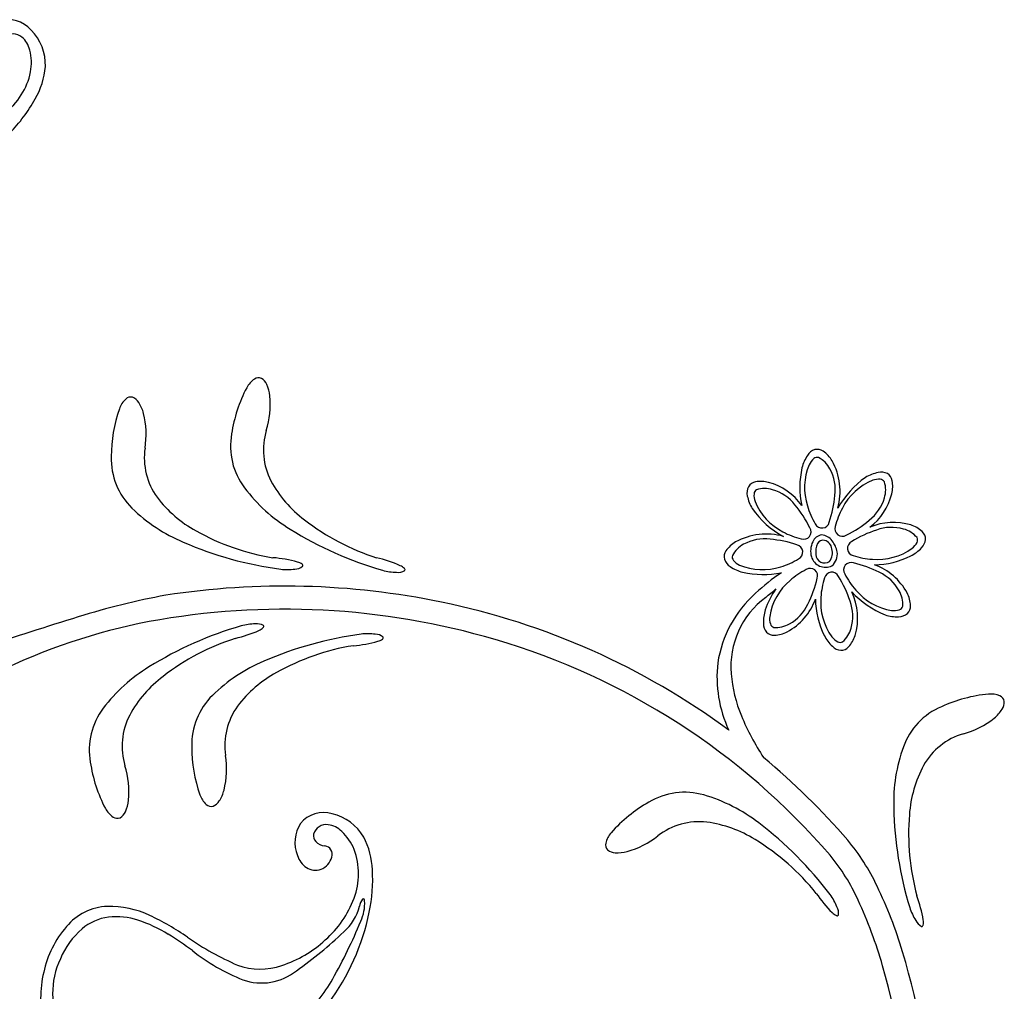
# Model space of a CAD drawing. Extents: x -4 to 4, y -4.07 to 4.07.
# Tile 35 of 40: x 0.54 to 1.52, y 3.06 to 4.03. Entities that reach past the tile are written whole.
import ezdxf

# ---------------------------------------------------------------- set-up
doc = ezdxf.new("R2010")
doc.units = 0

msp = doc.modelspace()

# ---------------------------------------------------------------- linework, layer by layer
at = {"color": 7, "linetype": 'CONTINUOUS'}
for centre, radius, start, end in [((0.530668, 3.997442), 0.029786, 40.787757, 107.652642), ((0.530668, 3.997442), 0.029786, 40.787757, 107.652642), ((0.518998, 3.982543), 0.048493, 357.790631, 405.113179), ((0.518998, 3.982543), 0.048493, 357.790631, 405.113179), ((0.535728, 3.999859), 0.013183, 49.722999, 131.929096), ((0.535728, 3.999859), 0.013183, 49.722999, 131.929096), ((0.529365, 3.992318), 0.023051, 11.910153, 49.775348), ((0.529365, 3.992318), 0.023051, 11.910153, 49.775348), ((0.506261, 3.984487), 0.047362, 348.904034, 375.413499), ((0.506261, 3.984487), 0.047362, 348.904034, 375.413499), ((0.489804, 3.987559), 0.077956, 329.976177, 354.932737), ((0.489804, 3.987559), 0.077956, 329.976177, 354.932737), ((0.486178, 3.988896), 0.06792, 306.82203, 348.514845), ((0.486178, 3.988896), 0.06792, 306.82203, 348.514845), ((0.417165, 4.026661), 0.160432, 315.776572, 330.865691), ((0.417165, 4.026661), 0.160432, 315.776572, 330.865691), ((0.788931, 3.650315), 0.024644, 124.481007, 151.576879), ((0.788931, 3.650315), 0.024644, 124.481007, 151.576879), ((0.779043, 3.664723), 0.007168, 66.60701, 124.532337), ((0.779043, 3.664723), 0.007168, 66.60701, 124.532337), ((0.776079, 3.660708), 0.012083, 22.367836, 61.259766), ((0.776079, 3.660708), 0.012083, 22.367836, 61.259766), ((0.753766, 3.650141), 0.036761, 5.835065, 24.364149), ((0.753766, 3.650141), 0.036761, 5.835065, 24.364149), ((0.896947, 3.594431), 0.146256, 152.464656, 171.444263), ((0.896947, 3.594431), 0.146256, 152.464656, 171.444263), ((0.664039, 3.632829), 0.024643, 132.971339, 160.067211), ((0.664039, 3.632829), 0.024643, 132.971339, 160.067211), ((0.652133, 3.64562), 0.007169, 75.102511, 133.027623), ((0.652133, 3.64562), 0.007169, 75.102511, 133.027623), ((0.649794, 3.641211), 0.012083, 30.858156, 69.750086), ((0.649794, 3.641211), 0.012083, 30.858156, 69.750086), ((0.629286, 3.627465), 0.036762, 14.327418, 32.856503), ((0.629286, 3.627465), 0.036762, 14.327418, 32.856503), ((0.704203, 3.645689), 0.086522, 342.509619, 365.431182), ((0.704203, 3.645689), 0.086522, 342.509619, 365.431182), ((0.779121, 3.593511), 0.146253, 160.956704, 179.93654), ((0.779121, 3.593511), 0.146253, 160.956704, 179.93654), ((0.580924, 3.615744), 0.086522, 351.001063, 373.922626), ((0.580924, 3.615744), 0.086522, 351.001063, 373.922626), ((0.819478, 3.603985), 0.068259, 169.69984, 217.214241), ((0.819478, 3.603985), 0.068259, 169.69984, 217.214241), ((0.850247, 3.600304), 0.066413, 163.032709, 207.568373), ((0.850247, 3.600304), 0.066413, 163.032709, 207.568373), ((0.732068, 3.592422), 0.066413, 171.524485, 216.060149), ((0.732068, 3.592422), 0.066413, 171.524485, 216.060149), ((1.335552, 3.587515), 0.01381, 108.658654, 147.81103), ((1.335552, 3.587515), 0.01381, 108.658654, 147.81103), ((1.33362, 3.590611), 0.010293, 55.03246, 103.976365), ((1.33362, 3.590611), 0.010293, 55.03246, 103.976365), ((1.322357, 3.574364), 0.030062, 30.227429, 55.187612), ((1.322357, 3.574364), 0.030062, 30.227429, 55.187612), ((0.701094, 3.591518), 0.06826, 178.19144, 225.705621), ((0.701094, 3.591518), 0.06826, 178.19144, 225.705621), ((1.35746, 3.572574), 0.040322, 146.426369, 165.633345), ((1.35746, 3.572574), 0.040322, 146.426369, 165.633345), ((1.293225, 3.559011), 0.062977, 344.882407, 388.953003), ((1.293225, 3.559011), 0.062977, 344.882407, 388.953003), ((1.400991, 3.563158), 0.084845, 166.768365, 192.283944), ((1.400991, 3.563158), 0.084845, 166.768365, 192.283944), ((1.401944, 3.538374), 0.04032, 101.426365, 120.633797), ((1.401944, 3.538374), 0.04032, 101.426365, 120.633797), ((1.397018, 3.56443), 0.013809, 63.657866, 102.81091), ((1.397018, 3.56443), 0.013809, 63.657866, 102.81091), ((1.397841, 3.567984), 0.010294, 10.03519, 58.97625), ((1.397841, 3.567984), 0.010294, 10.03519, 58.97625), ((0.896346, 3.626529), 0.11943, 208.485907, 233.102245), ((0.896346, 3.626529), 0.11943, 208.485907, 233.102245), ((1.274036, 3.5585), 0.010293, 100.035347, 148.978377), ((1.274036, 3.5585), 0.010293, 100.035347, 148.978377), ((1.27756, 3.539045), 0.030064, 75.22963, 100.189361), ((1.27756, 3.539045), 0.030064, 75.22963, 100.189361), ((1.269999, 3.511393), 0.058731, 35.032721, 74.974043), ((1.269999, 3.511393), 0.058731, 35.032721, 74.974043), ((1.437936, 3.494754), 0.096589, 125.82668, 150.315463), ((1.437936, 3.494754), 0.096589, 125.82668, 150.315463), ((1.378388, 3.564459), 0.030063, 345.231186, 370.190238), ((1.378388, 3.564459), 0.030063, 345.231186, 370.190238), ((0.894218, 3.659994), 0.161656, 217.002427, 238.811202), ((0.894218, 3.659994), 0.161656, 217.002427, 238.811202), ((1.277591, 3.557677), 0.01381, 153.658864, 192.810349), ((1.277591, 3.557677), 0.01381, 153.658864, 192.810349), ((0.773789, 3.625167), 0.11943, 216.977943, 241.594281), ((0.773789, 3.625167), 0.11943, 216.977943, 241.594281), ((1.303647, 3.562603), 0.040322, 191.427393, 210.633686), ((1.303647, 3.562603), 0.040322, 191.427393, 210.633686), ((1.348892, 3.571302), 0.060336, 307.736246, 346.087596), ((1.348892, 3.571302), 0.060336, 307.736246, 346.087596), ((0.766743, 3.657949), 0.161655, 225.493667, 247.302668), ((0.766743, 3.657949), 0.161655, 225.493667, 247.302668), ((1.341439, 3.592662), 0.088404, 214.919626, 242.095496), ((1.341439, 3.592662), 0.088404, 214.919626, 242.095496), ((0.9666, 3.713719), 0.231368, 232.152597, 252.279352), ((0.9666, 3.713719), 0.231368, 232.152597, 252.279352), ((1.40917, 3.469393), 0.05901, 73.075297, 113.310201), ((1.40917, 3.469393), 0.05901, 73.075297, 113.310201), ((0.830403, 3.721787), 0.231381, 240.644767, 260.770385), ((0.830403, 3.721787), 0.231381, 240.644767, 260.770385), ((1.003389, 3.831377), 0.364833, 238.082521, 253.882308), ((1.003389, 3.831377), 0.364833, 238.082521, 253.882308), ((1.417436, 3.497135), 0.030063, 47.795323, 72.75528), ((1.417436, 3.497135), 0.030063, 47.795323, 72.75528), ((1.430738, 3.511761), 0.010294, 359.006995, 407.949149), ((1.430738, 3.511761), 0.010294, 359.006995, 407.949149), ((0.849408, 3.843569), 0.364827, 246.57423, 262.374245), ((0.849408, 3.843569), 0.364827, 246.57423, 262.374245), ((1.267657, 3.483015), 0.030063, 120.229486, 145.189443), ((1.267657, 3.483015), 0.030063, 120.229486, 145.189443), ((1.28309, 3.45351), 0.063344, 74.454682, 118.854858), ((1.28309, 3.45351), 0.063344, 74.454682, 118.854858), ((1.348075, 3.500025), 0.021128, 154.589886, 195.809897), ((1.348075, 3.500025), 0.021128, 154.589886, 195.809897), ((1.33948, 3.504765), 0.011346, 97.435744, 157.586427), ((1.33948, 3.504765), 0.011346, 97.435744, 157.586427), ((1.339417, 3.504317), 0.006417, 76.981427, 151.213978), ((1.339417, 3.504317), 0.006417, 76.981427, 151.213978), ((1.337063, 3.502617), 0.013432, 33.788558, 85.951244), ((1.337063, 3.502617), 0.013432, 33.788558, 85.951244), ((1.337989, 3.50086), 0.010125, 7.756306, 73.514458), ((1.337989, 3.50086), 0.010125, 7.756306, 73.514458), ((1.330734, 3.495236), 0.022947, 9.940918, 40.331125), ((1.330734, 3.495236), 0.022947, 9.940918, 40.331125), ((1.427286, 3.512948), 0.013811, 315.175326, 354.326144), ((1.427286, 3.512948), 0.013811, 315.175326, 354.326144), ((1.251409, 3.494278), 0.010293, 145.035645, 193.977143), ((1.251409, 3.494278), 0.010293, 145.035645, 193.977143), ((1.353402, 3.498796), 0.021417, 156.291806, 186.021543), ((1.353402, 3.498796), 0.021417, 156.291806, 186.021543), ((1.334569, 3.498146), 0.014058, 323.117524, 376.872), ((1.334569, 3.498146), 0.014058, 323.117524, 376.872), ((1.338212, 3.497009), 0.015281, 310.28808, 368.232098), ((1.338212, 3.497009), 0.015281, 310.28808, 368.232098), ((1.407804, 3.530939), 0.040324, 297.352721, 316.558787), ((1.407804, 3.530939), 0.040324, 297.352721, 316.558787), ((0.782539, 3.361965), 0.131876, 74.540078, 85.32343), ((0.782539, 3.361965), 0.131876, 74.540078, 85.32343), ((0.814149, 3.475885), 0.013652, 53.596714, 74.953674), ((0.814149, 3.475885), 0.013652, 53.596714, 74.953674), ((0.866133, 3.364921), 0.131876, 66.048141, 76.831493), ((0.866133, 3.364921), 0.131876, 66.048141, 76.831493), ((1.254504, 3.496209), 0.01381, 198.655934, 237.808533), ((1.254504, 3.496209), 0.01381, 198.655934, 237.808533), ((1.341756, 3.498564), 0.014653, 197.044835, 295.628979), ((1.341756, 3.498564), 0.014653, 197.044835, 295.628979), ((1.340865, 3.496951), 0.008771, 182.627383, 304.342857), ((1.340865, 3.496951), 0.008771, 182.627383, 304.342857), ((1.388847, 3.571043), 0.084669, 270.967793, 296.276917), ((1.388847, 3.571043), 0.084669, 270.967793, 296.276917), ((0.807572, 3.540886), 0.059283, 263.630117, 277.263928), ((0.807572, 3.540886), 0.059283, 263.630117, 277.263928), ((0.814898, 3.494632), 0.012554, 270.772898, 308.962681), ((0.814898, 3.494632), 0.012554, 270.772898, 308.962681), ((0.821536, 3.485605), 0.001456, 329.678796, 420.591696), ((0.821536, 3.485605), 0.001456, 329.678796, 420.591696), ((0.917313, 3.538183), 0.059281, 255.137053, 268.771322), ((0.917313, 3.538183), 0.059281, 255.137053, 268.771322), ((0.917728, 3.491355), 0.012554, 262.280408, 300.469968), ((0.917728, 3.491355), 0.012554, 262.280408, 300.469968), ((0.91422, 3.472925), 0.013651, 45.107504, 66.464464), ((0.91422, 3.472925), 0.013651, 45.107504, 66.464464), ((0.92296, 3.481447), 0.001456, 321.183797, 412.098452), ((0.92296, 3.481447), 0.001456, 321.183797, 412.098452), ((1.269445, 3.518115), 0.04032, 236.425509, 255.633168), ((1.269445, 3.518115), 0.04032, 236.425509, 255.633168), ((1.28, 3.566859), 0.090178, 256.821055, 281.443736), ((1.28, 3.566859), 0.090178, 256.821055, 281.443736), ((1.369655, 3.429684), 0.060336, 28.392628, 70.013836), ((1.369655, 3.429684), 0.060336, 28.392628, 70.013836), ((1.42498, 3.291843), 0.225793, 124.253183, 132.565446), ((1.42498, 3.291843), 0.225793, 124.253183, 132.565446), ((0.804808, 2.693849), 0.771337, 78.349321, 98.782148), ((0.804808, 2.693849), 0.771337, 78.349321, 98.782148), ((1.351819, 3.419226), 0.073338, 143.946801, 162.276872), ((1.351819, 3.419226), 0.073338, 143.946801, 162.276872), ((0.39988, 4.537548), 1.397422, 309.16361, 309.701043), ((0.39988, 4.537548), 1.397422, 309.16361, 309.701043), ((1.312904, 3.433465), 0.060747, 343.488682, 385.510828), ((1.434488, 3.52076), 0.090521, 222.480558, 248.285377), ((1.434488, 3.52076), 0.090521, 222.480558, 248.285377), ((1.312904, 3.433465), 0.060747, 343.488682, 385.510828), ((0.814943, 2.754455), 0.71325, 100.330281, 107.528618), ((0.814943, 2.754455), 0.71325, 100.330281, 107.528618), ((1.351188, 3.370669), 0.117827, 132.065689, 171.082735), ((1.351188, 3.370669), 0.117827, 132.065689, 171.082735), ((1.333846, 3.385083), 0.08605, 126.714435, 184.538126), ((1.333846, 3.385083), 0.08605, 126.714435, 184.538126), ((1.274982, 3.472894), 0.060338, 298.392958, 340.014388), ((1.274982, 3.472894), 0.060338, 298.392958, 340.014388), ((1.416328, 3.453698), 0.084653, 180.9652, 206.279757), ((1.416328, 3.453698), 0.084653, 180.9652, 206.279757), ((1.396127, 3.444373), 0.030066, 2.79601, 27.754835), ((1.396127, 3.444373), 0.030066, 2.79601, 27.754835), ((0.804896, 2.703029), 0.739275, 73.583689, 100.474788), ((0.804896, 2.703029), 0.739275, 73.583689, 100.474788), ((0.813689, 2.736087), 0.728176, 53.614394, 78.362575), ((0.813689, 2.736087), 0.728176, 53.614394, 78.362575), ((1.320385, 3.429327), 0.040321, 162.351579, 181.558783), ((1.320385, 3.429327), 0.040321, 162.351579, 181.558783), ((1.415877, 3.44531), 0.010293, 314.007485, 362.949639), ((1.415877, 3.44531), 0.010293, 314.007485, 362.949639), ((1.580776, 0.223745), 3.357257, 106.983658, 108.666519), ((1.580776, 0.223745), 3.357257, 106.983658, 108.666519), ((1.413222, 3.475087), 0.040322, 252.351806, 271.558555), ((1.413222, 3.475087), 0.040322, 252.351806, 271.558555), ((1.414276, 3.448589), 0.01381, 270.173855, 309.326453), ((1.414276, 3.448589), 0.01381, 270.173855, 309.326453), ((0.782997, 2.842862), 0.597804, 100.847496, 116.274077), ((0.782997, 2.842862), 0.597804, 100.847496, 116.274077), ((0.863047, 3.075256), 0.364813, 106.099363, 121.900063), ((0.863047, 3.075256), 0.364813, 106.099363, 121.900063), ((0.725946, 3.541733), 0.131872, 283.150512, 293.934321), ((0.725946, 3.541733), 0.131872, 283.150512, 293.934321), ((0.777073, 3.368467), 0.059274, 91.212911, 104.849006), ((0.777073, 3.368467), 0.059274, 91.212911, 104.849006), ((0.777501, 3.415288), 0.012554, 59.511981, 97.703992), ((0.777501, 3.415288), 0.012554, 59.511981, 97.703992), ((0.773997, 3.433718), 0.013652, 293.521377, 314.878337), ((0.773997, 3.433718), 0.013652, 293.521377, 314.878337), ((0.782736, 3.425194), 0.001456, 307.87833, 398.79006), ((0.782736, 3.425194), 0.001456, 307.87833, 398.79006), ((1.293889, 3.428273), 0.013811, 180.17542, 219.327128), ((1.293889, 3.428273), 0.013811, 180.17542, 219.327128), ((0.826309, 3.192901), 0.231376, 107.70387, 127.829944), ((0.826309, 3.192901), 0.231376, 107.70387, 127.829944), ((0.929421, 3.055965), 0.364831, 97.657425, 113.45744), ((0.929421, 3.055965), 0.364831, 97.657425, 113.45744), ((0.88742, 3.358635), 0.059278, 82.769593, 96.404774), ((0.88742, 3.358635), 0.059278, 82.769593, 96.404774), ((0.894718, 3.404889), 0.012554, 51.067426, 89.259214), ((0.894718, 3.404889), 0.012554, 51.067426, 89.259214), ((0.893958, 3.423634), 0.013652, 285.07671, 306.43367), ((0.893958, 3.423634), 0.013652, 285.07671, 306.43367), ((0.90135, 3.413919), 0.001456, 299.435527, 390.346282), ((0.90135, 3.413919), 0.001456, 299.435527, 390.346282), ((0.816183, 2.739725), 0.700885, 40.846881, 73.621015), ((0.816183, 2.739725), 0.700885, 40.846881, 73.621015), ((1.29061, 3.426671), 0.010293, 224.007704, 272.94942), ((1.29061, 3.426671), 0.010293, 224.007704, 272.94942), ((1.289673, 3.446419), 0.030064, 272.795792, 297.75575), ((1.289673, 3.446419), 0.030064, 272.795792, 297.75575), ((1.376239, 3.434743), 0.040322, 207.350591, 226.557339), ((1.376239, 3.434743), 0.040322, 207.350591, 226.557339), ((1.342433, 3.425112), 0.030064, 317.797354, 342.756858), ((1.342433, 3.425112), 0.030064, 317.797354, 342.756858), ((0.910347, 3.177745), 0.231377, 99.26125, 119.387323), ((0.910347, 3.177745), 0.231377, 99.26125, 119.387323), ((0.862284, 3.537536), 0.131875, 274.708717, 285.492297), ((0.862284, 3.537536), 0.131875, 274.708717, 285.492297), ((1.358247, 3.415262), 0.01381, 225.176004, 264.328825), ((1.358247, 3.415262), 0.01381, 225.176004, 264.328825), ((1.357061, 3.41181), 0.010293, 269.00747, 317.950281), ((1.357061, 3.41181), 0.010293, 269.00747, 317.950281), ((0.75394, 3.246655), 0.161657, 121.17171, 142.980484), ((0.75394, 3.246655), 0.161657, 121.17171, 142.980484), ((0.846652, 3.241544), 0.161655, 112.728978, 134.537979), ((0.846652, 3.241544), 0.161655, 112.728978, 134.537979), ((1.359622, 3.375095), 0.125601, 173.674585, 204.855697), ((1.359622, 3.375095), 0.125601, 173.674585, 204.855697), ((0.756077, 3.280118), 0.119431, 126.880147, 151.496258), ((0.756077, 3.280118), 0.119431, 126.880147, 151.496258), ((0.853681, 3.274329), 0.119431, 118.437829, 143.054167), ((0.853681, 3.274329), 0.119431, 118.437829, 143.054167), ((1.384778, 3.389561), 0.137177, 184.719406, 202.788941), ((1.384778, 3.389561), 0.137177, 184.719406, 202.788941), ((0.780967, 3.307937), 0.068261, 134.32601, 181.840191), ((0.780967, 3.307937), 0.068261, 134.32601, 181.840191), ((1.51761, 3.212501), 0.146257, 95.571489, 114.551324), ((1.51761, 3.212501), 0.146257, 95.571489, 114.551324), ((1.505422, 3.333506), 0.024643, 67.586828, 94.682926), ((1.505422, 3.333506), 0.024643, 67.586828, 94.682926), ((1.512091, 3.349658), 0.007169, 9.716864, 67.642191), ((1.512091, 3.349658), 0.007169, 9.716864, 67.642191), ((0.679216, 3.302686), 0.06826, 142.767975, 190.282156), ((0.679216, 3.302686), 0.06826, 142.767975, 190.282156), ((0.811941, 3.307051), 0.066413, 143.971573, 188.507236), ((0.811941, 3.307051), 0.066413, 143.971573, 188.507236), ((1.483299, 3.282612), 0.06826, 112.806732, 160.321132), ((1.483299, 3.282612), 0.06826, 112.806732, 160.321132), ((1.48607, 3.362867), 0.036761, 308.941887, 327.470972), ((1.48607, 3.362867), 0.036761, 308.941887, 327.470972), ((1.507108, 3.349948), 0.012084, 325.473281, 364.364988), ((1.507108, 3.349948), 0.012084, 325.473281, 364.364988), ((0.709985, 3.306358), 0.066412, 152.414017, 196.949901), ((0.709985, 3.306358), 0.066412, 152.414017, 196.949901), ((1.484323, 3.430005), 0.24462, 202.491179, 213.467526), ((1.484323, 3.430005), 0.24462, 202.491179, 213.467526), ((1.455268, 3.401952), 0.086523, 285.61669, 308.538253), ((1.455268, 3.401952), 0.086523, 285.61669, 308.538253), ((1.497022, 3.254827), 0.066413, 106.139549, 150.675212), ((1.497022, 3.254827), 0.066413, 106.139549, 150.675212), ((0.858997, 3.305989), 0.146256, 180.095451, 199.075286), ((0.858997, 3.305989), 0.146256, 180.095451, 199.075286), ((1.571037, 3.250598), 0.161656, 160.109066, 181.918067), ((1.571037, 3.250598), 0.161656, 160.109066, 181.918067), ((0.660808, 3.283646), 0.086523, 346.108946, 369.030509), ((0.660808, 3.283646), 0.086523, 346.108946, 369.030509), ((0.804345, 2.726112), 0.741788, 41.051133, 50.090238), ((0.804345, 2.726112), 0.741788, 41.051133, 50.090238), ((0.756686, 3.312217), 0.146255, 188.538607, 207.518442), ((0.756686, 3.312217), 0.146255, 188.538607, 207.518442), ((0.563928, 3.261017), 0.086522, 354.551705, 377.473268), ((0.563928, 3.261017), 0.086522, 354.551705, 377.473268), ((1.54417, 3.230536), 0.119432, 151.592906, 176.209244), ((1.54417, 3.230536), 0.119432, 151.592906, 176.209244), ((0.743934, 3.266605), 0.024643, 199.963754, 227.059626), ((0.743934, 3.266605), 0.024643, 199.963754, 227.059626), ((0.709178, 3.271951), 0.036762, 327.175343, 345.704428), ((0.709178, 3.271951), 0.036762, 327.175343, 345.704428), ((1.201816, 3.192414), 0.068262, 73.72316, 121.237341), ((1.201816, 3.192414), 0.068262, 73.72316, 121.237341), ((1.176213, 3.102593), 0.161659, 52.126238, 73.935012), ((1.176213, 3.102593), 0.161659, 52.126238, 73.935012), ((0.648654, 3.256366), 0.024643, 208.40619, 235.502061), ((0.648654, 3.256366), 0.024643, 208.40619, 235.502061), ((0.613489, 3.256551), 0.036762, 335.618005, 354.146862), ((0.613489, 3.256551), 0.036762, 335.618005, 354.146862), ((0.732035, 3.253808), 0.007169, 227.006112, 284.931009), ((0.732035, 3.253808), 0.007169, 227.006112, 284.931009), ((0.729694, 3.258216), 0.012083, 290.280389, 329.172097), ((0.729694, 3.258216), 0.012083, 290.280389, 329.172097), ((1.238423, 3.123475), 0.146257, 119.493452, 138.473287), ((1.238423, 3.123475), 0.146257, 119.493452, 138.473287), ((1.774232, 3.25276), 0.364839, 181.189395, 196.989182), ((1.774232, 3.25276), 0.364839, 181.189395, 196.989182), ((0.638763, 3.24196), 0.007169, 235.44795, 293.373277), ((0.638763, 3.24196), 0.007169, 235.44795, 293.373277), ((0.635799, 3.245977), 0.012084, 298.725094, 337.616802), ((0.635799, 3.245977), 0.012084, 298.725094, 337.616802), ((0.843395, 3.210652), 0.029784, 73.14821, 140.015617), ((0.843395, 3.210652), 0.029784, 73.14821, 140.015617), ((0.841512, 3.191817), 0.048495, 30.153855, 77.474647), ((0.841512, 3.191817), 0.048495, 30.153855, 77.474647), ((1.655578, 3.219312), 0.23137, 175.259615, 195.38637), ((1.655578, 3.219312), 0.23137, 175.259615, 195.38637), ((0.850489, 3.210972), 0.035343, 147.826465, 201.673724), ((0.850489, 3.210972), 0.035343, 147.826465, 201.673724), ((0.846376, 3.215401), 0.013183, 82.082453, 164.289957), ((0.846376, 3.215401), 0.013183, 82.082453, 164.289957), ((0.845042, 3.20563), 0.023045, 44.270402, 82.145186), ((0.845042, 3.20563), 0.023045, 44.270402, 82.145186), ((1.216249, 3.164992), 0.066414, 83.369048, 127.904711), ((1.216249, 3.164992), 0.066414, 83.369048, 127.904711), ((1.208229, 3.112564), 0.119433, 57.835047, 82.451385), ((1.208229, 3.112564), 0.119433, 57.835047, 82.451385), ((1.055158, 2.939387), 0.364837, 37.054909, 52.854924), ((1.055158, 2.939387), 0.364837, 37.054909, 52.854924), ((0.842209, 3.217544), 0.008643, 170.498857, 221.643188), ((0.842209, 3.217544), 0.008643, 170.498857, 221.643188), ((0.829713, 3.186644), 0.047362, 21.264407, 47.774324), ((0.829713, 3.186644), 0.047362, 21.264407, 47.774324), ((0.814169, 3.18043), 0.077955, 2.337627, 27.294413), ((0.814169, 3.18043), 0.077955, 2.337627, 27.294413), ((1.147628, 3.204389), 0.024643, 139.360929, 166.457027), ((1.147628, 3.204389), 0.024643, 139.360929, 166.457027), ((1.121671, 3.285175), 0.086522, 285.506578, 308.428368), ((1.121671, 3.285175), 0.086522, 285.506578, 308.428368), ((0.846298, 3.2219), 0.014603, 223.756335, 264.307562), ((0.846298, 3.2219), 0.014603, 223.756335, 264.307562), ((0.844016, 3.199278), 0.008134, 339.275109, 444.117542), ((0.844016, 3.199278), 0.008134, 339.275109, 444.117542), ((1.130638, 3.208475), 0.007169, 166.402762, 224.327659), ((1.130638, 3.208475), 0.007169, 166.402762, 224.327659), ((1.151899, 3.015788), 0.231375, 38.658142, 58.78467), ((1.151899, 3.015788), 0.231375, 38.658142, 58.78467), ((1.199059, 3.076183), 0.214275, 25.229836, 39.774179), ((1.199059, 3.076183), 0.214275, 25.229836, 39.774179), ((0.840797, 3.205821), 0.024464, 198.845705, 234.386239), ((0.840797, 3.205821), 0.024464, 198.845705, 234.386239), ((0.835014, 3.200228), 0.017045, 290.702616, 347.018609), ((0.835014, 3.200228), 0.017045, 290.702616, 347.018609), ((0.81039, 3.179618), 0.067919, 339.183461, 380.876276), ((0.81039, 3.179618), 0.067919, 339.183461, 380.876276), ((1.133329, 3.212679), 0.012084, 229.67841, 268.569895), ((1.133329, 3.212679), 0.012084, 229.67841, 268.569895), ((1.135225, 3.237295), 0.036762, 266.572914, 285.101999), ((1.135225, 3.237295), 0.036762, 266.572914, 285.101999), ((1.193512, 3.07207), 0.198138, 24.282816, 39.511355), ((1.193512, 3.07207), 0.198138, 24.282816, 39.511355), ((0.835446, 3.199604), 0.01631, 236.951337, 290.059518), ((0.835446, 3.199604), 0.01631, 236.951337, 290.059518), ((0.731885, 3.174577), 0.160428, 348.13817, 363.227518), ((0.731885, 3.174577), 0.160428, 348.13817, 363.227518), ((0.989646, 2.973004), 0.44771, 16.802916, 25.751176), ((0.989646, 2.973004), 0.44771, 16.802916, 25.751176), ((1.441768, 3.234265), 0.131873, 214.105509, 224.889546), ((1.441768, 3.234265), 0.131873, 214.105509, 224.889546), ((1.298244, 3.124555), 0.059275, 22.165851, 35.801718), ((1.298244, 3.124555), 0.059275, 22.165851, 35.801718), ((1.30853, 3.112953), 0.131874, 9.15465, 19.93823), ((1.30853, 3.112953), 0.131874, 9.15465, 19.93823), ((0.631579, 3.091146), 0.056368, 92.683493, 140.064438), ((0.631579, 3.091146), 0.056368, 92.683493, 140.064438), ((0.630671, 3.052084), 0.095384, 64.979019, 91.03974), ((0.630671, 3.052084), 0.095384, 64.979019, 91.03974), ((0.775378, 3.192885), 0.105362, 311.584151, 339.205994), ((0.775378, 3.192885), 0.105362, 311.584151, 339.205994), ((1.342122, 3.140898), 0.012554, 350.465728, 388.657071), ((1.342122, 3.140898), 0.012554, 350.465728, 388.657071), ((0.97133, 2.966335), 0.444174, 15.949085, 24.929152), ((0.97133, 2.966335), 0.444174, 15.949085, 24.929152), ((0.549921, 2.885996), 0.280054, 55.47471, 64.380635), ((0.549921, 2.885996), 0.280054, 55.47471, 64.380635), ((0.665218, 3.187577), 0.228347, 323.375059, 348.384386), ((0.665218, 3.187577), 0.228347, 323.375059, 348.384386), ((1.358081, 3.150761), 0.013651, 224.473779, 245.831648), ((1.358081, 3.150761), 0.013651, 224.473779, 245.831648), ((1.353245, 3.139552), 0.001456, 238.837878, 329.748829), ((1.353245, 3.139552), 0.001456, 238.837878, 329.748829), ((1.481615, 3.164717), 0.059281, 198.245023, 211.879519), ((1.481615, 3.164717), 0.059281, 198.245023, 211.879519), ((0.666275, 3.06024), 0.102821, 139.269711, 167.781736), ((0.666275, 3.06024), 0.102821, 139.269711, 167.781736), ((1.442618, 3.138791), 0.012554, 205.386516, 243.577636), ((1.442618, 3.138791), 0.012554, 205.386516, 243.577636), ((1.437176, 3.128997), 0.001456, 264.301411, 355.212167), ((1.437176, 3.128997), 0.001456, 264.301411, 355.212167), ((1.425263, 3.131665), 0.013652, 348.210473, 369.567433), ((1.425263, 3.131665), 0.013652, 348.210473, 369.567433), ((0.875019, 3.356964), 0.292223, 235.296312, 246.430884), ((0.875019, 3.356964), 0.292223, 235.296312, 246.430884), ((0.766712, 3.199174), 0.11584, 287.783475, 312.725541), ((0.766712, 3.199174), 0.11584, 287.783475, 312.725541), ((0.690519, 2.885174), 0.759459, 3.370303, 16.622466), ((0.690519, 2.885174), 0.759459, 3.370303, 16.622466), ((0.780485, 3.15107), 0.065847, 250.192519, 289.15547), ((0.780485, 3.15107), 0.065847, 250.192519, 289.15547), ((0.668537, 2.881785), 0.758547, 2.397776, 15.805028), ((0.668537, 2.881785), 0.758547, 2.397776, 15.805028), ((0.669115, 3.056876), 0.106343, 166.334, 194.392123), ((0.669115, 3.056876), 0.106343, 166.334, 194.392123)]:
    msp.add_arc(centre, radius, start, end, dxfattribs=at)
at = {"color": 2, "linetype": 'CONTINUOUS'}
for centre, radius, start, end in [((1.342196, 3.57759), 0.018565, 130.719533, 154.287572), ((1.342196, 3.57759), 0.018565, 130.719533, 154.287572), ((1.333512, 3.587592), 0.00532, 75.720343, 130.107253), ((1.333512, 3.587592), 0.00532, 75.720343, 130.107253), ((1.323488, 3.570253), 0.025189, 26.649725, 63.253472), ((1.323488, 3.570253), 0.025189, 26.649725, 63.253472), ((1.380189, 3.562881), 0.059265, 157.412366, 197.813892), ((1.380189, 3.562881), 0.059265, 157.412366, 197.813892), ((1.309043, 3.560762), 0.042404, 352.491063, 389.35925), ((1.309043, 3.560762), 0.042404, 352.491063, 389.35925), ((1.411166, 3.515445), 0.059269, 112.414552, 152.813857), ((1.411166, 3.515445), 0.059269, 112.414552, 152.813857), ((1.394698, 3.552711), 0.018567, 85.716412, 109.282636), ((1.394698, 3.552711), 0.018567, 85.716412, 109.282636), ((1.395631, 3.565925), 0.00532, 30.725365, 85.110976), ((1.395631, 3.565925), 0.00532, 30.725365, 85.110976), ((1.376281, 3.560753), 0.02519, 341.648901, 378.253318), ((1.376281, 3.560753), 0.02519, 341.648901, 378.253318), ((1.276093, 3.556289), 0.005319, 120.719518, 175.107077), ((1.276093, 3.556289), 0.005319, 120.719518, 175.107077), ((1.281266, 3.536937), 0.025192, 71.650576, 108.251642), ((1.281266, 3.536937), 0.025192, 71.650576, 108.251642), ((1.277764, 3.520015), 0.042404, 37.49054, 74.358504), ((1.277764, 3.520015), 0.042404, 37.49054, 74.358504), ((1.289309, 3.555357), 0.018568, 175.718591, 199.284361), ((1.289309, 3.555357), 0.018568, 175.718591, 199.284361), ((1.326572, 3.571822), 0.059266, 202.413156, 242.814016), ((1.326572, 3.571822), 0.059266, 202.413156, 242.814016), ((1.242244, 3.564445), 0.10923, 340.869403, 355.155336), ((1.242244, 3.564445), 0.10923, 340.869403, 355.155336), ((1.359356, 3.564256), 0.042405, 307.491099, 344.357946), ((1.359356, 3.564256), 0.042405, 307.491099, 344.357946), ((1.227904, 3.475368), 0.109257, 25.872541, 40.154821), ((1.227904, 3.475368), 0.109257, 25.872541, 40.154821), ((1.393314, 3.564967), 0.072428, 196.208073, 211.576704), ((1.393314, 3.564967), 0.072428, 196.208073, 211.576704), ((1.421915, 3.50764), 0.072425, 151.206105, 166.575649), ((1.421915, 3.50764), 0.072425, 151.206105, 166.575649), ((1.338254, 3.530182), 0.00735, 205.304849, 347.952139), ((1.338254, 3.530182), 0.00735, 205.304849, 347.952139), ((1.314708, 3.614118), 0.10926, 295.872841, 310.154893), ((1.314708, 3.614118), 0.10926, 295.872841, 310.154893), ((1.334371, 3.582557), 0.072407, 241.205519, 256.579169), ((1.334371, 3.582557), 0.072407, 241.205519, 256.579169), ((1.320042, 3.519047), 0.00735, 250.309718, 392.949746), ((1.320042, 3.519047), 0.00735, 250.309718, 392.949746), ((1.358389, 3.521978), 0.00735, 160.313441, 302.944088), ((1.358389, 3.521978), 0.00735, 160.313441, 302.944088), ((1.42578, 3.416819), 0.109254, 107.829922, 122.112887), ((1.42578, 3.416819), 0.109254, 107.829922, 122.112887), ((1.407174, 3.481103), 0.042406, 73.626239, 110.49331), ((1.407174, 3.481103), 0.042406, 73.626239, 110.49331), ((1.413178, 3.497314), 0.025189, 39.73124, 76.336997), ((1.413178, 3.497314), 0.025189, 39.73124, 76.336997), ((1.281258, 3.4697), 0.042405, 82.492139, 119.359433), ((1.281258, 3.4697), 0.042405, 82.492139, 119.359433), ((1.277574, 3.402899), 0.109233, 70.869649, 85.155353), ((1.277574, 3.402899), 0.109233, 70.869649, 85.155353), ((1.370812, 3.502698), 0.00735, 115.035203, 257.677349), ((1.370812, 3.502698), 0.00735, 115.035203, 257.677349), ((1.416123, 3.517191), 0.018565, 308.697687, 332.266405), ((1.416123, 3.517191), 0.018565, 308.697687, 332.266405), ((1.427821, 3.510977), 0.00532, 332.873607, 387.260733), ((1.427821, 3.510977), 0.00532, 332.873607, 387.260733), ((1.271766, 3.484145), 0.02519, 116.648524, 153.2516), ((1.271766, 3.484145), 0.02519, 116.648524, 153.2516), ((1.311837, 3.498912), 0.00735, 295.309918, 437.947071), ((1.311837, 3.498912), 0.00735, 295.309918, 437.947071), ((1.393254, 3.550908), 0.059266, 265.170781, 305.57253), ((1.393254, 3.550908), 0.059266, 265.170781, 305.57253), ((1.254426, 3.49417), 0.005319, 165.720484, 220.108692), ((1.254426, 3.49417), 0.005319, 165.720484, 220.108692), ((1.264429, 3.502853), 0.018565, 220.716015, 244.284733), ((1.264429, 3.502853), 0.018565, 220.716015, 244.284733), ((1.277058, 3.553957), 0.072412, 286.207173, 301.579226), ((1.277058, 3.553957), 0.072412, 286.207173, 301.579226), ((1.392332, 3.564146), 0.072408, 251.405481, 266.779359), ((1.392332, 3.564146), 0.072408, 251.405481, 266.779359), ((1.279139, 3.540849), 0.059268, 247.412444, 287.813081), ((1.279139, 3.540849), 0.059268, 247.412444, 287.813081), ((1.354825, 3.41676), 0.072439, 116.408082, 131.774887), ((1.354825, 3.41676), 0.072439, 116.408082, 131.774887), ((1.326575, 3.475454), 0.00735, 340.036468, 482.678614), ((1.326575, 3.475454), 0.00735, 340.036468, 482.678614), ((1.347998, 3.471736), 0.00735, 25.040423, 167.672129), ((1.347998, 3.471736), 0.00735, 25.040423, 167.672129), ((1.367095, 3.481275), 0.00735, 70.034843, 212.676384), ((1.367095, 3.481275), 0.00735, 70.034843, 212.676384), ((1.345241, 3.381686), 0.109249, 62.830469, 77.114119), ((1.345241, 3.381686), 0.109249, 62.830469, 77.114119), ((1.344802, 3.425493), 0.059272, 130.172913, 170.570885), ((1.344802, 3.425493), 0.059272, 130.172913, 170.570885), ((1.226981, 3.497311), 0.109255, 332.830217, 347.113182), ((1.226981, 3.497311), 0.109255, 332.830217, 347.113182), ((1.409501, 3.450206), 0.072464, 161.411581, 176.773595), ((1.409501, 3.450206), 0.072464, 161.411581, 176.773595), ((1.262127, 3.41677), 0.109246, 17.830498, 32.114605), ((1.262127, 3.41677), 0.109246, 17.830498, 32.114605), ((1.425779, 3.50952), 0.072428, 206.408173, 221.77726), ((1.425779, 3.50952), 0.072428, 206.408173, 221.77726), ((1.377538, 3.440295), 0.042405, 28.626692, 65.493986), ((1.377538, 3.440295), 0.042405, 28.626692, 65.493986), ((1.417053, 3.499498), 0.059267, 220.172103, 260.57274), ((1.417053, 3.499498), 0.059267, 220.172103, 260.57274), ((1.393244, 3.44751), 0.025189, 354.732424, 391.338405), ((1.393244, 3.44751), 0.025189, 354.732424, 391.338405), ((1.396214, 3.449298), 0.059273, 175.173924, 215.571007), ((1.396214, 3.449298), 0.059273, 175.173924, 215.571007), ((1.326403, 3.435375), 0.042406, 343.627015, 380.493862), ((1.326403, 3.435375), 0.042406, 343.627015, 380.493862), ((1.285596, 3.465011), 0.042404, 298.625195, 335.493606), ((1.285596, 3.465011), 0.042404, 298.625195, 335.493606), ((1.409383, 3.459486), 0.018567, 263.698109, 287.266147), ((1.409383, 3.459486), 0.018567, 263.698109, 287.266147), ((1.413261, 3.446819), 0.005319, 287.873718, 342.261277), ((1.413261, 3.446819), 0.005319, 287.873718, 342.261277), ((1.304784, 3.433166), 0.018566, 173.698769, 197.266354), ((1.304784, 3.433166), 0.018566, 173.698769, 197.266354), ((1.292118, 3.429288), 0.00532, 197.87654, 252.263449), ((1.292118, 3.429288), 0.00532, 197.87654, 252.263449), ((1.29281, 3.449304), 0.025189, 264.733004, 301.338315), ((1.29281, 3.449304), 0.025189, 264.733004, 301.338315), ((1.342612, 3.429371), 0.02519, 309.732485, 346.336902), ((1.342612, 3.429371), 0.02519, 309.732485, 346.336902), ((1.362491, 3.426425), 0.018565, 218.69746, 242.266632), ((1.362491, 3.426425), 0.018565, 218.69746, 242.266632), ((1.356277, 3.414728), 0.00532, 242.877029, 297.264372), ((1.356277, 3.414728), 0.00532, 242.877029, 297.264372)]:
    msp.add_arc(centre, radius, start, end, dxfattribs=at)
at = {"color": 1, "linetype": 'CONTINUOUS'}
for centre, radius, start, end in [((0.827185, 3.162143), 0.054138, 312.264149, 344.31273), ((0.827185, 3.162143), 0.054138, 312.264149, 344.31273), ((0.894991, 3.145146), 0.015861, 143.074187, 171.448327), ((0.894991, 3.145146), 0.015861, 143.074187, 171.448327), ((0.84404, 3.15001), 0.040327, 334.442844, 364.103847), ((0.84404, 3.15001), 0.040327, 334.442844, 364.103847), ((0.882978, 3.153445), 0.001398, 336.875869, 478.427894), ((0.882978, 3.153445), 0.001398, 336.875869, 478.427894), ((0.63763, 3.06739), 0.069699, 71.884108, 96.183683), ((0.63763, 3.06739), 0.069699, 71.884108, 96.183683), ((0.636517, 3.086369), 0.05072, 97.243825, 130.139869), ((0.636517, 3.086369), 0.05072, 97.243825, 130.139869), ((0.618358, 3.005761), 0.134268, 58.04174, 72.245257), ((0.618358, 3.005761), 0.134268, 58.04174, 72.245257), ((0.407817, 3.32723), 0.511108, 330.487618, 337.618183), ((0.407817, 3.32723), 0.511108, 330.487618, 337.618183), ((0.658331, 3.063208), 0.082506, 131.351794, 157.089176), ((0.658331, 3.063208), 0.082506, 131.351794, 157.089176), ((0.469621, 2.768298), 0.414468, 53.974387, 57.972081), ((0.469621, 2.768298), 0.414468, 53.974387, 57.972081), ((0.576186, 3.424528), 0.41723, 305.201243, 313.539369), ((0.576186, 3.424528), 0.41723, 305.201243, 313.539369), ((0.835829, 3.258179), 0.197275, 231.635552, 248.494041), ((0.835829, 3.258179), 0.197275, 231.635552, 248.494041), ((0.65431, 3.061207), 0.079655, 154.63631, 206.153211), ((0.65431, 3.061207), 0.079655, 154.63631, 206.153211), ((0.7821, 3.126642), 0.055227, 250.328338, 308.790254), ((0.7821, 3.126642), 0.055227, 250.328338, 308.790254), ((0.733836, 3.139941), 0.13515, 309.706165, 331.499495), ((0.733836, 3.139941), 0.13515, 309.706165, 331.499495)]:
    msp.add_arc(centre, radius, start, end, dxfattribs=at)

doc.saveas('drawing.dxf')
